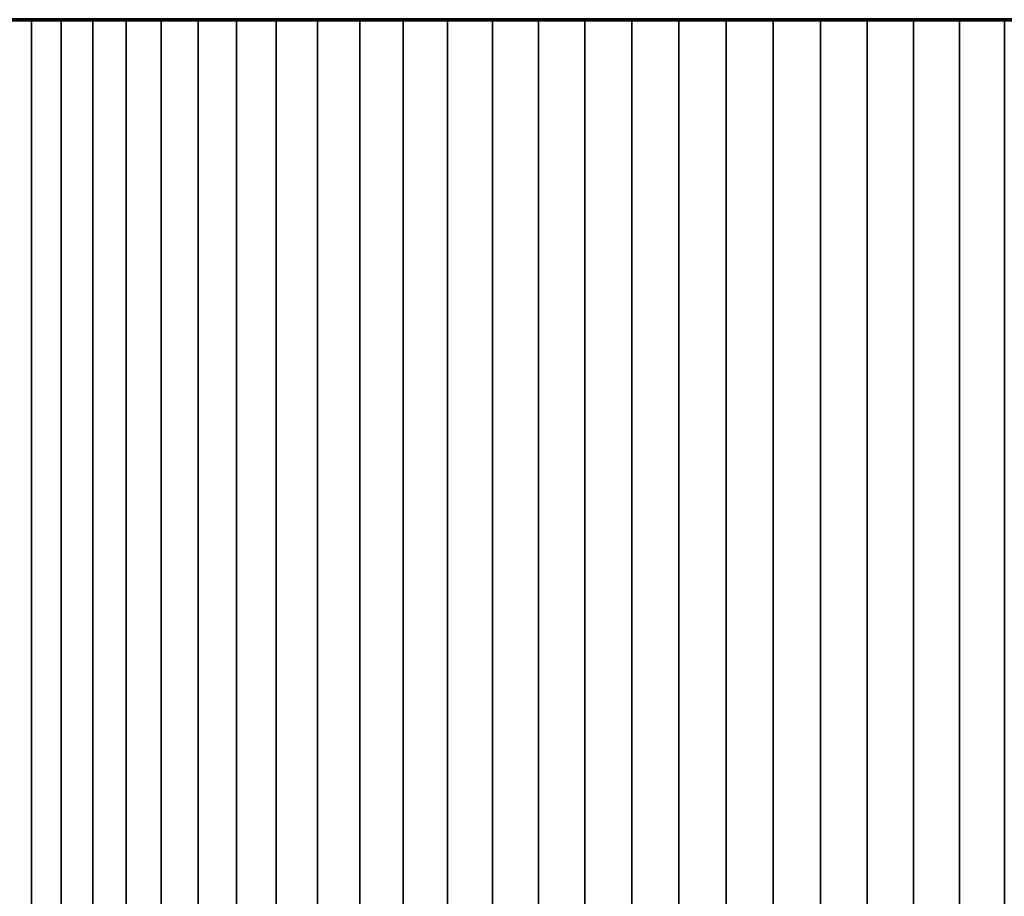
# Model space of a CAD drawing. Header units: metres. Extents: x -109 to 109, y -342 to 66.
# Tile 243 of 256: x 66 to 81, y 44 to 57. Entities that reach past the tile are written whole.
import ezdxf

# ---------------------------------------------------------------- set-up
doc = ezdxf.new("R2010")
doc.units = ezdxf.units.M
doc.layers.add('solid_K_24_62_16_000B91', color=7, linetype='CONTINUOUS')

msp = doc.modelspace()

# ---------------------------------------------------------------- linework, layer by layer
at = {"layer": 'solid_K_24_62_16_000B91'}
for points in [[(66.150787, 57.400002, 7.86726), (65.804352, 57.400002, 11.558106), (65.510338, 57.400002, 11.278915), (65.740036, 57.400002, 7.295423)], [(65.523735, 57.427277, -11.829603), (66.127037, 57.427277, -12.36202), (66.252098, 57.406822, -12.212978), (65.656067, 57.406822, -11.68698)], [(66.127037, 57.427277, 12.36202), (65.523735, 57.427277, 11.829603), (65.656067, 57.406822, 11.68698), (66.252098, 57.406822, 12.212978)], [(65.656067, 57.406822, -11.68698), (66.252098, 57.406822, -12.212978), (66.105408, 57.400002, -11.829587), (65.804291, 57.400002, -11.558045)], [(65.656067, 57.406822, 11.68698), (65.804352, 57.400002, 11.558106), (66.105476, 57.400002, 11.829647)], [(66.252098, 57.406822, 12.212978), (65.656067, 57.406822, 11.68698), (66.105476, 57.400002, 11.829647)], [(65.740036, 57.400002, -7.295423), (66.150787, 57.400002, -7.86726), (66.15078, 37.599998, -7.867254), (65.740044, 37.599998, -7.295428)], [(66.150787, 57.400002, 7.86726), (65.740036, 57.400002, 7.295423), (65.740044, 37.599998, 7.295428), (66.15078, 37.599998, 7.867254)], [(66.150787, 57.400002, -7.86726), (65.740036, 57.400002, -7.295423), (65.804291, 57.400002, -11.558045), (66.105408, 57.400002, -11.829587)], [(66.150787, 57.400002, 7.86726), (66.105476, 57.400002, 11.829647), (65.804352, 57.400002, 11.558106)], [(66.252098, 57.406822, -12.212978), (66.41346, 57.400002, -12.093319), (66.105408, 57.400002, -11.829587)], [(66.591904, 57.400002, -8.416032), (66.150787, 57.400002, -7.86726), (66.105408, 57.400002, -11.829587), (66.41346, 57.400002, -12.093319)], [(66.252098, 57.406822, 12.212978), (66.105476, 57.400002, 11.829647), (66.413528, 57.400002, 12.093379)], [(66.591904, 57.400002, 8.416032), (66.413528, 57.400002, 12.093379), (66.105476, 57.400002, 11.829647), (66.150787, 57.400002, 7.86726)], [(66.127037, 57.427277, -12.36202), (66.756126, 57.427277, -12.863703), (66.873604, 57.406822, -12.708612), (66.252098, 57.406822, -12.212978)], [(66.756126, 57.427277, 12.863703), (66.127037, 57.427277, 12.36202), (66.252098, 57.406822, 12.212978), (66.873604, 57.406822, 12.708612)], [(66.150787, 57.400002, -7.86726), (66.591904, 57.400002, -8.416032), (66.591896, 37.599998, -8.416026), (66.15078, 37.599998, -7.867254)], [(66.591904, 57.400002, 8.416032), (66.150787, 57.400002, 7.86726), (66.15078, 37.599998, 7.867254), (66.591896, 37.599998, 8.416026)], [(66.252098, 57.406822, -12.212978), (66.873604, 57.406822, -12.708612), (66.728188, 57.400002, -12.34902), (66.41346, 57.400002, -12.093319)], [(66.252098, 57.406822, 12.212978), (66.413528, 57.400002, 12.093379), (66.728264, 57.400002, 12.349081)], [(66.873604, 57.406822, 12.708612), (66.252098, 57.406822, 12.212978), (66.728264, 57.400002, 12.349081)], [(66.591904, 57.400002, -8.416032), (66.41346, 57.400002, -12.093319), (66.728188, 57.400002, -12.34902)], [(67.06205, 57.400002, 8.940086), (66.728264, 57.400002, 12.349081), (66.413528, 57.400002, 12.093379), (66.591904, 57.400002, 8.416032)], [(66.591904, 57.400002, -8.416032), (67.06205, 57.400002, -8.940086), (67.062065, 37.599998, -8.940104), (66.591896, 37.599998, -8.416026)], [(67.06205, 57.400002, 8.940086), (66.591904, 57.400002, 8.416032), (66.591896, 37.599998, 8.416026), (67.062065, 37.599998, 8.940104)], [(67.06205, 57.400002, -8.940086), (66.591904, 57.400002, -8.416032), (66.728188, 57.400002, -12.34902), (67.049454, 57.400002, -12.596582)], [(66.873604, 57.406822, -12.708612), (67.049454, 57.400002, -12.596582), (66.728188, 57.400002, -12.34902)], [(66.873604, 57.406822, 12.708612), (66.728264, 57.400002, 12.349081), (67.049538, 57.400002, 12.596642)], [(67.06205, 57.400002, 8.940086), (67.049538, 57.400002, 12.596642), (66.728264, 57.400002, 12.349081)], [(66.756126, 57.427277, -12.863703), (67.409439, 57.427277, -13.333404), (67.519035, 57.406822, -13.17265), (66.873604, 57.406822, -12.708612)], [(67.409439, 57.427277, 13.333404), (66.756126, 57.427277, 12.863703), (66.873604, 57.406822, 12.708612), (67.519035, 57.406822, 13.17265)], [(66.873604, 57.406822, -12.708612), (67.519035, 57.406822, -13.17265), (67.377052, 57.400002, -12.835829), (67.049454, 57.400002, -12.596582)], [(66.873604, 57.406822, 12.708612), (67.049538, 57.400002, 12.596642), (67.377136, 57.400002, 12.835889)], [(67.519035, 57.406822, 13.17265), (66.873604, 57.406822, 12.708612), (67.377136, 57.400002, 12.835889)], [(67.559906, 57.400002, -9.437937), (67.06205, 57.400002, -8.940086), (67.049454, 57.400002, -12.596582), (67.377052, 57.400002, -12.835829)], [(67.559906, 57.400002, 9.437937), (67.377136, 57.400002, 12.835889), (67.049538, 57.400002, 12.596642), (67.06205, 57.400002, 8.940086)], [(67.06205, 57.400002, -8.940086), (67.559906, 57.400002, -9.437937), (67.559898, 37.599998, -9.437931), (67.062065, 37.599998, -8.940104)], [(67.559906, 57.400002, 9.437937), (67.06205, 57.400002, 8.940086), (67.062065, 37.599998, 8.940104), (67.559898, 37.599998, 9.437931)], [(67.519035, 57.406822, -13.17265), (67.710732, 57.400002, -13.066577), (67.377052, 57.400002, -12.835829)], [(67.559906, 57.400002, -9.437937), (67.377052, 57.400002, -12.835829), (67.710732, 57.400002, -13.066577)], [(67.519035, 57.406822, 13.17265), (67.377136, 57.400002, 12.835889), (67.710823, 57.400002, 13.066636)], [(68.083992, 57.400002, 9.908115), (67.710823, 57.400002, 13.066636), (67.377136, 57.400002, 12.835889), (67.559906, 57.400002, 9.437937)], [(67.409439, 57.427277, -13.333404), (68.085358, 57.427277, -13.769957), (68.186806, 57.406822, -13.60394), (67.519035, 57.406822, -13.17265)], [(68.085358, 57.427277, 13.769957), (67.409439, 57.427277, 13.333404), (67.519035, 57.406822, 13.17265), (68.186806, 57.406822, 13.60394)], [(67.519035, 57.406822, -13.17265), (68.186806, 57.406822, -13.60394), (68.050354, 57.400002, -13.288725), (67.710732, 57.400002, -13.066577)], [(67.519035, 57.406822, 13.17265), (67.710823, 57.400002, 13.066636), (68.050446, 57.400002, 13.288782)], [(68.186806, 57.406822, 13.60394), (67.519035, 57.406822, 13.17265), (68.050446, 57.400002, 13.288782)], [(67.559906, 57.400002, -9.437937), (68.083992, 57.400002, -9.908115), (68.083977, 37.599998, -9.908101), (67.559898, 37.599998, -9.437931)], [(68.083992, 57.400002, 9.908115), (67.559906, 57.400002, 9.437937), (67.559898, 37.599998, 9.437931), (68.083977, 37.599998, 9.908101)], [(68.083992, 57.400002, -9.908115), (67.559906, 57.400002, -9.437937), (67.710732, 57.400002, -13.066577), (68.050354, 57.400002, -13.288725)], [(68.083992, 57.400002, 9.908115), (68.050446, 57.400002, 13.288782), (67.710823, 57.400002, 13.066636)], [(68.186806, 57.406822, -13.60394), (68.39563, 57.400002, -13.502067), (68.050354, 57.400002, -13.288725)], [(68.632729, 57.400002, -10.349205), (68.083992, 57.400002, -9.908115), (68.050354, 57.400002, -13.288725), (68.39563, 57.400002, -13.502067)], [(68.186806, 57.406822, 13.60394), (68.050446, 57.400002, 13.288782), (68.395721, 57.400002, 13.502122)], [(68.632729, 57.400002, 10.349205), (68.395721, 57.400002, 13.502122), (68.050446, 57.400002, 13.288782), (68.083992, 57.400002, 9.908115)], [(68.083992, 57.400002, -9.908115), (68.632729, 57.400002, -10.349205), (68.632744, 37.599998, -10.349217), (68.083977, 37.599998, -9.908101)], [(68.632729, 57.400002, 10.349205), (68.083992, 57.400002, 9.908115), (68.083977, 37.599998, 9.908101), (68.632744, 37.599998, 10.349217)], [(68.085358, 57.427277, -13.769957), (68.782188, 57.427277, -14.172275), (68.875237, 57.406822, -14.001408), (68.186806, 57.406822, -13.60394)], [(68.782188, 57.427277, 14.172275), (68.085358, 57.427277, 13.769957), (68.186806, 57.406822, 13.60394), (68.875237, 57.406822, 14.001408)], [(68.186806, 57.406822, -13.60394), (68.875237, 57.406822, -14.001408), (68.746307, 57.400002, -13.706453), (68.39563, 57.400002, -13.502067)], [(68.186806, 57.406822, 13.60394), (68.395721, 57.400002, 13.502122), (68.746399, 57.400002, 13.706506)], [(68.875237, 57.406822, 14.001408), (68.186806, 57.406822, 13.60394), (68.746399, 57.400002, 13.706506)], [(68.632729, 57.400002, -10.349205), (68.39563, 57.400002, -13.502067), (68.746307, 57.400002, -13.706453)], [(69.204559, 57.400002, 10.759953), (68.746399, 57.400002, 13.706506), (68.395721, 57.400002, 13.502122), (68.632729, 57.400002, 10.349205)], [(68.632729, 57.400002, -10.349205), (69.204559, 57.400002, -10.759953), (69.204575, 37.599998, -10.75996), (68.632744, 37.599998, -10.349217)], [(69.204559, 57.400002, 10.759953), (68.632729, 57.400002, 10.349205), (68.632744, 37.599998, 10.349217), (69.204575, 37.599998, 10.75996)], [(69.204559, 57.400002, -10.759953), (68.632729, 57.400002, -10.349205), (68.746307, 57.400002, -13.706453), (69.102211, 57.400002, -13.901774)], [(68.875237, 57.406822, -14.001408), (69.102211, 57.400002, -13.901774), (68.746307, 57.400002, -13.706453)], [(68.875237, 57.406822, 14.001408), (68.746399, 57.400002, 13.706506), (69.102303, 57.400002, 13.901823)], [(69.204559, 57.400002, 10.759953), (69.102303, 57.400002, 13.901823), (68.746399, 57.400002, 13.706506)], [(68.782188, 57.427277, -14.172275), (69.498215, 57.427277, -14.539359), (69.582634, 57.406822, -14.364066), (68.875237, 57.406822, -14.001408)], [(69.498215, 57.427277, 14.539359), (68.782188, 57.427277, 14.172275), (68.875237, 57.406822, 14.001408), (69.582634, 57.406822, 14.364066)], [(68.875237, 57.406822, -14.001408), (69.582634, 57.406822, -14.364066), (69.462929, 57.400002, -14.087806), (69.102211, 57.400002, -13.901774)], [(68.875237, 57.406822, 14.001408), (69.102303, 57.400002, 13.901823), (69.46302, 57.400002, 14.08785)], [(69.582634, 57.406822, 14.364066), (68.875237, 57.406822, 14.001408), (69.46302, 57.400002, 14.08785)], [(69.797813, 57.400002, -11.13915), (69.204559, 57.400002, -10.759953), (69.102211, 57.400002, -13.901774), (69.462929, 57.400002, -14.087806)], [(69.797813, 57.400002, 11.13915), (69.46302, 57.400002, 14.08785), (69.102303, 57.400002, 13.901823), (69.204559, 57.400002, 10.759953)], [(69.204559, 57.400002, -10.759953), (69.797813, 57.400002, -11.13915), (69.797783, 37.599998, -11.139134), (69.204575, 37.599998, -10.75996)], [(69.797813, 57.400002, 11.13915), (69.204559, 57.400002, 10.759953), (69.204575, 37.599998, 10.75996), (69.797783, 37.599998, 11.139134)], [(69.582634, 57.406822, -14.364066), (69.828232, 57.400002, -14.264437), (69.462929, 57.400002, -14.087806)], [(69.797813, 57.400002, -11.13915), (69.462929, 57.400002, -14.087806), (69.828232, 57.400002, -14.264437)], [(69.582634, 57.406822, 14.364066), (69.46302, 57.400002, 14.08785), (69.828316, 57.400002, 14.264476)], [(70.410683, 57.400002, 11.485654), (69.828316, 57.400002, 14.264476), (69.46302, 57.400002, 14.08785), (69.797813, 57.400002, 11.13915)], [(69.498215, 57.427277, -14.539359), (70.231644, 57.427277, -14.870296), (70.30722, 57.406822, -14.691012), (69.582634, 57.406822, -14.364066)], [(70.231644, 57.427277, 14.870296), (69.498215, 57.427277, 14.539359), (69.582634, 57.406822, 14.364066), (70.30722, 57.406822, 14.691012)], [(69.582634, 57.406822, -14.364066), (70.30722, 57.406822, -14.691012), (69.828232, 57.400002, -14.264437)], [(69.582634, 57.406822, 14.364066), (69.828316, 57.400002, 14.264476), (70.197922, 57.400002, 14.43158)], [(70.30722, 57.406822, 14.691012), (69.582634, 57.406822, 14.364066), (70.197922, 57.400002, 14.43158)], [(69.797813, 57.400002, -11.13915), (70.410683, 57.400002, -11.485654), (70.41069, 37.599998, -11.485657), (69.797783, 37.599998, -11.139134)], [(70.410683, 57.400002, 11.485654), (69.797813, 57.400002, 11.13915), (69.797783, 37.599998, 11.139134), (70.41069, 37.599998, 11.485657)], [(70.410683, 57.400002, -11.485654), (69.797813, 57.400002, -11.13915), (69.828232, 57.400002, -14.264437), (70.197845, 57.400002, -14.431545)], [(70.30722, 57.406822, -14.691012), (70.197845, 57.400002, -14.431545), (69.828232, 57.400002, -14.264437)], [(70.410683, 57.400002, 11.485654), (70.197922, 57.400002, 14.43158), (69.828316, 57.400002, 14.264476)], [(70.30722, 57.406822, -14.691012), (70.571487, 57.400002, -14.589017), (70.197845, 57.400002, -14.431545)], [(70.410683, 57.400002, -11.485654), (70.197845, 57.400002, -14.431545), (70.571487, 57.400002, -14.589017)], [(70.30722, 57.406822, 14.691012), (70.197922, 57.400002, 14.43158), (70.571564, 57.400002, 14.589047)], [(71.041435, 57.400002, 11.798476), (70.571564, 57.400002, 14.589047), (70.197922, 57.400002, 14.43158), (70.410683, 57.400002, 11.485654)], [(70.231644, 57.427277, -14.870296), (70.980659, 57.427277, -15.164262), (71.047203, 57.406822, -14.981436), (70.30722, 57.406822, -14.691012)], [(70.980659, 57.427277, 15.164262), (70.231644, 57.427277, 14.870296), (70.30722, 57.406822, 14.691012), (71.047203, 57.406822, 14.981436)], [(70.30722, 57.406822, -14.691012), (71.047203, 57.406822, -14.981436), (70.571487, 57.400002, -14.589017)], [(70.30722, 57.406822, 14.691012), (70.571564, 57.400002, 14.589047), (70.949089, 57.400002, 14.736826)], [(71.047203, 57.406822, 14.981436), (70.30722, 57.406822, 14.691012), (70.949089, 57.400002, 14.736826)], [(70.410683, 57.400002, -11.485654), (71.041435, 57.400002, -11.798476), (71.041458, 37.599998, -11.798487), (70.41069, 37.599998, -11.485657)], [(71.041435, 57.400002, 11.798476), (70.410683, 57.400002, 11.485654), (70.41069, 37.599998, 11.485657), (71.041458, 37.599998, 11.798487)], [(71.041435, 57.400002, -11.798476), (70.410683, 57.400002, -11.485654), (70.571487, 57.400002, -14.589017), (70.949013, 57.400002, -14.736798)], [(71.047203, 57.406822, -14.981436), (70.949013, 57.400002, -14.736798), (70.571487, 57.400002, -14.589017)], [(71.041435, 57.400002, 11.798476), (70.949089, 57.400002, 14.736826), (70.571564, 57.400002, 14.589047)], [(71.047203, 57.406822, -14.981436), (71.330223, 57.400002, -14.874813), (70.949013, 57.400002, -14.736798)], [(71.688217, 57.400002, -12.076701), (71.041435, 57.400002, -11.798476), (70.949013, 57.400002, -14.736798), (71.330223, 57.400002, -14.874813)], [(71.047203, 57.406822, 14.981436), (70.949089, 57.400002, 14.736826), (71.330299, 57.400002, 14.874839)], [(71.688217, 57.400002, 12.076701), (71.330299, 57.400002, 14.874839), (70.949089, 57.400002, 14.736826), (71.041435, 57.400002, 11.798476)], [(70.980659, 57.427277, -15.164262), (71.743401, 57.427277, -15.420528), (71.800743, 57.406822, -15.234612), (71.047203, 57.406822, -14.981436)], [(71.743401, 57.427277, 15.420528), (70.980659, 57.427277, 15.164262), (71.047203, 57.406822, 14.981436), (71.800743, 57.406822, 15.234612)], [(71.041435, 57.400002, -11.798476), (71.688217, 57.400002, -12.076701), (71.688194, 37.599998, -12.076694), (71.041458, 37.599998, -11.798487)], [(71.688217, 57.400002, 12.076701), (71.041435, 57.400002, 11.798476), (71.041458, 37.599998, 11.798487), (71.688194, 37.599998, 12.076694)], [(71.047203, 57.406822, -14.981436), (71.800743, 57.406822, -15.234612), (71.330223, 57.400002, -14.874813)], [(71.800743, 57.406822, 15.234612), (71.047203, 57.406822, 14.981436), (71.330299, 57.400002, 14.874839), (71.714943, 57.400002, 15.002995)], [(71.800743, 57.406822, -15.234612), (71.714859, 57.400002, -15.00297), (71.330223, 57.400002, -14.874813)], [(71.688217, 57.400002, -12.076701), (71.330223, 57.400002, -14.874813), (71.714859, 57.400002, -15.00297)], [(72.349075, 57.400002, 12.319489), (71.714943, 57.400002, 15.002995), (71.330299, 57.400002, 14.874839), (71.688217, 57.400002, 12.076701)], [(71.688217, 57.400002, -12.076701), (72.349075, 57.400002, -12.319489), (72.349068, 37.599998, -12.319487), (71.688194, 37.599998, -12.076694)], [(72.349075, 57.400002, 12.319489), (71.688217, 57.400002, 12.076701), (71.688194, 37.599998, 12.076694), (72.349068, 37.599998, 12.319487)], [(72.349075, 57.400002, -12.319489), (71.688217, 57.400002, -12.076701), (71.714859, 57.400002, -15.00297), (72.102798, 57.400002, -15.121221)], [(71.800743, 57.406822, -15.234612), (72.102798, 57.400002, -15.121221), (71.714859, 57.400002, -15.00297)], [(71.800743, 57.406822, 15.234612), (71.714943, 57.400002, 15.002995), (72.102882, 57.400002, 15.121244)], [(72.349075, 57.400002, 12.319489), (72.102882, 57.400002, 15.121244), (71.714943, 57.400002, 15.002995)], [(71.743401, 57.427277, -15.420528), (72.51796, 57.427277, -15.638456), (72.565971, 57.406822, -15.449912), (71.800743, 57.406822, -15.234612)], [(72.51796, 57.427277, 15.638456), (71.743401, 57.427277, 15.420528), (71.800743, 57.406822, 15.234612), (72.565971, 57.406822, 15.449912)], [(71.800743, 57.406822, -15.234612), (72.565971, 57.406822, -15.449912), (72.102798, 57.400002, -15.121221)], [(72.565971, 57.406822, 15.449912), (71.800743, 57.406822, 15.234612), (72.102882, 57.400002, 15.121244), (72.493881, 57.400002, 15.229498)], [(72.565971, 57.406822, -15.449912), (72.49379, 57.400002, -15.229475), (72.102798, 57.400002, -15.121221)], [(72.349075, 57.400002, -12.319489), (72.102798, 57.400002, -15.121221), (72.49379, 57.400002, -15.229475)], [(73.022125, 57.400002, 12.526147), (72.493881, 57.400002, 15.229498), (72.102882, 57.400002, 15.121244), (72.349075, 57.400002, 12.319489)], [(72.349075, 57.400002, -12.319489), (73.022125, 57.400002, -12.526147), (73.022141, 37.599998, -12.526152), (72.349068, 37.599998, -12.319487)], [(73.022125, 57.400002, 12.526147), (72.349075, 57.400002, 12.319489), (72.349068, 37.599998, 12.319487), (73.022141, 37.599998, 12.526152)], [(73.022125, 57.400002, -12.526147), (72.349075, 57.400002, -12.319489), (72.49379, 57.400002, -15.229475), (72.887489, 57.400002, -15.327636)], [(72.565971, 57.406822, -15.449912), (72.887489, 57.400002, -15.327636), (72.49379, 57.400002, -15.229475)], [(72.565971, 57.406822, 15.449912), (72.493881, 57.400002, 15.229498), (72.887581, 57.400002, 15.327658)], [(73.022125, 57.400002, 12.526147), (72.887581, 57.400002, 15.327658), (72.493881, 57.400002, 15.229498)], [(72.51796, 57.427277, -15.638456), (73.302422, 57.427277, -15.817505), (73.340973, 57.406822, -15.626802), (72.565971, 57.406822, -15.449912)], [(73.302422, 57.427277, 15.817505), (72.51796, 57.427277, 15.638456), (72.565971, 57.406822, 15.449912), (73.340973, 57.406822, 15.626802)], [(72.565971, 57.406822, -15.449912), (73.340973, 57.406822, -15.626802), (72.887489, 57.400002, -15.327636)], [(73.340973, 57.406822, 15.626802), (72.565971, 57.406822, 15.449912), (72.887581, 57.400002, 15.327658), (73.283791, 57.400002, 15.415662)], [(73.340973, 57.406822, -15.626802), (73.283691, 57.400002, -15.415643), (72.887489, 57.400002, -15.327636)], [(73.022125, 57.400002, -12.526147), (72.887489, 57.400002, -15.327636), (73.283691, 57.400002, -15.415643)], [(73.705399, 57.400002, 12.696069), (73.283791, 57.400002, 15.415662), (72.887581, 57.400002, 15.327658), (73.022125, 57.400002, 12.526147)], [(73.022125, 57.400002, -12.526147), (73.705399, 57.400002, -12.696069), (73.705399, 37.599998, -12.69607), (73.022141, 37.599998, -12.526152)], [(73.705399, 57.400002, 12.696069), (73.022125, 57.400002, 12.526147), (73.022141, 37.599998, 12.526152), (73.705399, 37.599998, 12.69607)], [(73.705399, 57.400002, -12.696069), (73.022125, 57.400002, -12.526147), (73.283691, 57.400002, -15.415643), (73.681946, 57.400002, -15.493391)], [(73.340973, 57.406822, -15.626802), (73.681946, 57.400002, -15.493391), (73.283691, 57.400002, -15.415643)], [(73.340973, 57.406822, 15.626802), (73.283791, 57.400002, 15.415662), (73.68203, 57.400002, 15.493407)], [(73.705399, 57.400002, 12.696069), (73.68203, 57.400002, 15.493407), (73.283791, 57.400002, 15.415662)], [(73.302422, 57.427277, -15.817505), (74.094833, 57.427277, -15.957229), (74.123833, 57.406822, -15.764841), (73.340973, 57.406822, -15.626802)], [(74.094833, 57.427277, 15.957229), (73.302422, 57.427277, 15.817505), (73.340973, 57.406822, 15.626802), (74.123833, 57.406822, 15.764841)], [(73.340973, 57.406822, -15.626802), (74.123833, 57.406822, -15.764841), (73.681946, 57.400002, -15.493391)], [(74.123833, 57.406822, 15.764841), (73.340973, 57.406822, 15.626802), (73.68203, 57.400002, 15.493407), (74.082024, 57.400002, 15.560851)], [(74.123833, 57.406822, -15.764841), (74.08194, 57.400002, -15.560838), (73.681946, 57.400002, -15.493391)], [(74.396835, 57.400002, -12.828744), (73.705399, 57.400002, -12.696069), (73.681946, 57.400002, -15.493391), (74.08194, 57.400002, -15.560838)], [(74.396835, 57.400002, 12.828744), (74.082024, 57.400002, 15.560851), (73.68203, 57.400002, 15.493407), (73.705399, 57.400002, 12.696069)], [(73.705399, 57.400002, -12.696069), (74.396835, 57.400002, -12.828744), (74.39682, 37.599998, -12.828742), (73.705399, 37.599998, -12.69607)], [(74.396835, 57.400002, 12.828744), (73.705399, 57.400002, 12.696069), (73.705399, 37.599998, 12.69607), (74.39682, 37.599998, 12.828742)], [(74.123833, 57.406822, -15.764841), (74.483421, 57.400002, -15.617939), (74.08194, 57.400002, -15.560838)], [(74.396835, 57.400002, -12.828744), (74.08194, 57.400002, -15.560838), (74.483421, 57.400002, -15.617939)], [(74.123833, 57.406822, 15.764841), (74.082024, 57.400002, 15.560851), (74.483498, 57.400002, 15.617949)], [(75.094444, 57.400002, 12.923792), (74.483498, 57.400002, 15.617949), (74.082024, 57.400002, 15.560851), (74.396835, 57.400002, 12.828744)], [(74.094833, 57.427277, -15.957229), (74.893227, 57.427277, -16.05728), (74.912598, 57.406822, -15.863687), (74.123833, 57.406822, -15.764841)], [(74.893227, 57.427277, 16.05728), (74.094833, 57.427277, 15.957229), (74.123833, 57.406822, 15.764841), (74.912598, 57.406822, 15.863687)], [(74.123833, 57.406822, -15.764841), (74.912598, 57.406822, -15.863687), (74.483421, 57.400002, -15.617939)], [(74.912598, 57.406822, 15.863687), (74.123833, 57.406822, 15.764841), (74.483498, 57.400002, 15.617949), (74.885986, 57.400002, 15.66466)], [(74.396835, 57.400002, -12.828744), (75.094444, 57.400002, -12.923792), (75.094452, 37.599998, -12.923792), (74.39682, 37.599998, -12.828742)], [(75.094444, 57.400002, 12.923792), (74.396835, 57.400002, 12.828744), (74.39682, 37.599998, 12.828742), (75.094452, 37.599998, 12.923792)], [(75.094444, 57.400002, -12.923792), (74.396835, 57.400002, -12.828744), (74.483421, 57.400002, -15.617939), (74.88591, 57.400002, -15.664653)], [(74.912598, 57.406822, -15.863687), (74.88591, 57.400002, -15.664653), (74.483421, 57.400002, -15.617939)], [(75.094444, 57.400002, 12.923792), (74.885986, 57.400002, 15.66466), (74.483498, 57.400002, 15.617949)], [(74.912598, 57.406822, -15.863687), (75.289162, 57.400002, -15.700974), (74.88591, 57.400002, -15.664653)], [(75.094444, 57.400002, -12.923792), (74.88591, 57.400002, -15.664653), (75.289162, 57.400002, -15.700974)], [(74.912598, 57.406822, 15.863687), (74.885986, 57.400002, 15.66466), (75.289223, 57.400002, 15.700978)], [(75.796204, 57.400002, 12.980934), (75.289223, 57.400002, 15.700978), (74.885986, 57.400002, 15.66466), (75.094444, 57.400002, 12.923792)], [(74.893227, 57.427277, -16.05728), (75.69561, 57.427277, -16.117411), (75.705315, 57.406822, -15.923092), (74.912598, 57.406822, -15.863687)], [(75.69561, 57.427277, 16.117411), (74.893227, 57.427277, 16.05728), (74.912598, 57.406822, 15.863687), (75.705315, 57.406822, 15.923092)], [(74.912598, 57.406822, -15.863687), (75.705315, 57.406822, -15.923092), (75.289162, 57.400002, -15.700974)], [(75.705315, 57.406822, 15.923092), (74.912598, 57.406822, 15.863687), (75.289223, 57.400002, 15.700978), (75.692894, 57.400002, 15.726892)], [(75.094444, 57.400002, -12.923792), (75.796204, 57.400002, -12.980934), (75.796211, 37.599998, -12.980934), (75.094452, 37.599998, -12.923792)], [(75.796204, 57.400002, 12.980934), (75.094444, 57.400002, 12.923792), (75.094452, 37.599998, 12.923792), (75.796211, 37.599998, 12.980934)], [(75.796204, 57.400002, -12.980934), (75.094444, 57.400002, -12.923792), (75.289162, 57.400002, -15.700974), (75.692856, 57.400002, -15.726891)], [(75.705315, 57.406822, -15.923092), (75.692856, 57.400002, -15.726891), (75.289162, 57.400002, -15.700974)], [(75.796204, 57.400002, 12.980934), (75.692894, 57.400002, 15.726892), (75.289223, 57.400002, 15.700978)], [(75.705315, 57.406822, -15.923092), (76.096489, 57.400002, -15.742429), (75.692856, 57.400002, -15.726891)], [(75.796204, 57.400002, -12.980934), (75.692856, 57.400002, -15.726891), (76.096489, 57.400002, -15.742429)], [(75.705315, 57.406822, 15.923092), (75.692894, 57.400002, 15.726892), (76.096512, 57.400002, 15.74243)], [(76.5, 57.400002, 13), (76.096512, 57.400002, 15.74243), (75.692894, 57.400002, 15.726892), (75.796204, 57.400002, 12.980934)], [(75.69561, 57.427277, -16.117411), (76.5, 57.427277, -16.13747), (76.5, 57.406822, -15.94291), (75.705315, 57.406822, -15.923092)], [(76.5, 57.427277, 16.13747), (75.69561, 57.427277, 16.117411), (75.705315, 57.406822, 15.923092), (76.5, 57.406822, 15.94291)], [(75.705315, 57.406822, -15.923092), (76.5, 57.406822, -15.94291), (76.096489, 57.400002, -15.742429)], [(76.5, 57.406822, 15.94291), (75.705315, 57.406822, 15.923092), (76.096512, 57.400002, 15.74243), (76.5, 57.400002, 15.747592)], [(75.796204, 57.400002, -12.980934), (76.5, 57.400002, -13), (76.5, 37.599998, -13), (75.796211, 37.599998, -12.980934)], [(76.5, 57.400002, 13), (75.796204, 57.400002, 12.980934), (75.796211, 37.599998, 12.980934), (76.5, 37.599998, 13)], [(76.5, 57.400002, -13), (75.796204, 57.400002, -12.980934), (76.096489, 57.400002, -15.742429), (76.5, 57.400002, -15.747592)], [(76.5, 57.406822, -15.94291), (76.5, 57.400002, -15.747592), (76.096489, 57.400002, -15.742429)], [(76.5, 57.400002, 13), (76.5, 57.400002, 15.747592), (76.096512, 57.400002, 15.74243)], [(77.294685, 57.406822, -15.923092), (76.5, 57.406822, -15.94291), (76.5, 57.427277, -16.13747), (77.30439, 57.427277, -16.117411)], [(77.30439, 57.427277, 16.117411), (76.5, 57.427277, 16.13747), (76.5, 57.406822, 15.94291), (77.294685, 57.406822, 15.923092)], [(76.5, 57.406822, -15.94291), (77.294685, 57.406822, -15.923092), (76.903488, 57.400002, -15.74243), (76.5, 57.400002, -15.747592)], [(76.5, 57.406822, 15.94291), (76.5, 57.400002, 15.747592), (76.903511, 57.400002, 15.742429)], [(77.294685, 57.406822, 15.923092), (76.5, 57.406822, 15.94291), (76.903511, 57.400002, 15.742429)], [(76.5, 57.400002, -13), (77.203796, 57.400002, -12.980934), (77.203789, 37.599998, -12.980934), (76.5, 37.599998, -13)], [(77.203796, 57.400002, 12.980934), (76.5, 57.400002, 13), (76.5, 37.599998, 13), (77.203789, 37.599998, 12.980934)], [(77.203796, 57.400002, -12.980934), (76.5, 57.400002, -13), (76.5, 57.400002, -15.747592), (76.903488, 57.400002, -15.74243)], [(76.5, 57.400002, 13), (77.203796, 57.400002, 12.980934), (76.903511, 57.400002, 15.742429), (76.5, 57.400002, 15.747592)], [(77.294685, 57.406822, -15.923092), (77.307106, 57.400002, -15.726892), (76.903488, 57.400002, -15.74243)], [(77.203796, 57.400002, -12.980934), (76.903488, 57.400002, -15.74243), (77.307106, 57.400002, -15.726892)], [(77.294685, 57.406822, 15.923092), (76.903511, 57.400002, 15.742429), (77.307144, 57.400002, 15.726891)], [(77.203796, 57.400002, 12.980934), (77.307144, 57.400002, 15.726891), (76.903511, 57.400002, 15.742429)], [(77.905556, 57.400002, 12.923792), (77.203796, 57.400002, 12.980934), (77.203789, 37.599998, 12.980934), (77.905548, 37.599998, 12.923792)], [(77.203796, 57.400002, -12.980934), (77.905556, 57.400002, -12.923792), (77.905548, 37.599998, -12.923792), (77.203789, 37.599998, -12.980934)], [(77.203796, 57.400002, 12.980934), (77.905556, 57.400002, 12.923792), (77.710838, 57.400002, 15.700974), (77.307144, 57.400002, 15.726891)], [(77.203796, 57.400002, -12.980934), (77.710777, 57.400002, -15.700978), (78.114014, 57.400002, -15.66466), (77.905556, 57.400002, -12.923792)], [(77.203796, 57.400002, -12.980934), (77.307106, 57.400002, -15.726892), (77.710777, 57.400002, -15.700978)], [(78.106773, 57.427277, 16.05728), (77.30439, 57.427277, 16.117411), (77.294685, 57.406822, 15.923092), (78.087402, 57.406822, 15.863687)], [(77.30439, 57.427277, -16.117411), (78.106773, 57.427277, -16.05728), (78.087402, 57.406822, -15.863687), (77.294685, 57.406822, -15.923092)], [(77.294685, 57.406822, 15.923092), (77.307144, 57.400002, 15.726891), (77.710838, 57.400002, 15.700974)], [(78.087402, 57.406822, 15.863687), (77.294685, 57.406822, 15.923092), (77.710838, 57.400002, 15.700974)], [(77.294685, 57.406822, -15.923092), (78.087402, 57.406822, -15.863687), (77.710777, 57.400002, -15.700978), (77.307106, 57.400002, -15.726892)], [(78.087402, 57.406822, -15.863687), (78.114014, 57.400002, -15.66466), (77.710777, 57.400002, -15.700978)], [(78.087402, 57.406822, 15.863687), (77.710838, 57.400002, 15.700974), (78.11409, 57.400002, 15.664653)], [(77.905556, 57.400002, 12.923792), (78.11409, 57.400002, 15.664653), (77.710838, 57.400002, 15.700974)], [(78.603165, 57.400002, 12.828744), (77.905556, 57.400002, 12.923792), (77.905548, 37.599998, 12.923792), (78.60318, 37.599998, 12.828742)], [(77.905556, 57.400002, -12.923792), (78.603165, 57.400002, -12.828744), (78.60318, 37.599998, -12.828742), (77.905548, 37.599998, -12.923792)], [(77.905556, 57.400002, 12.923792), (78.603165, 57.400002, 12.828744), (78.516579, 57.400002, 15.617939), (78.11409, 57.400002, 15.664653)], [(77.905556, 57.400002, -12.923792), (78.516502, 57.400002, -15.617949), (78.917976, 57.400002, -15.560851), (78.603165, 57.400002, -12.828744)], [(77.905556, 57.400002, -12.923792), (78.114014, 57.400002, -15.66466), (78.516502, 57.400002, -15.617949)], [(78.905167, 57.427277, 15.957229), (78.106773, 57.427277, 16.05728), (78.087402, 57.406822, 15.863687), (78.876167, 57.406822, 15.764841)], [(78.106773, 57.427277, -16.05728), (78.905167, 57.427277, -15.957229), (78.876167, 57.406822, -15.764841), (78.087402, 57.406822, -15.863687)], [(78.087402, 57.406822, 15.863687), (78.11409, 57.400002, 15.664653), (78.516579, 57.400002, 15.617939)], [(78.876167, 57.406822, 15.764841), (78.087402, 57.406822, 15.863687), (78.516579, 57.400002, 15.617939)], [(78.087402, 57.406822, -15.863687), (78.876167, 57.406822, -15.764841), (78.516502, 57.400002, -15.617949), (78.114014, 57.400002, -15.66466)], [(78.876167, 57.406822, -15.764841), (78.917976, 57.400002, -15.560851), (78.516502, 57.400002, -15.617949)], [(78.876167, 57.406822, 15.764841), (78.516579, 57.400002, 15.617939), (78.91806, 57.400002, 15.560838)], [(78.603165, 57.400002, 12.828744), (78.91806, 57.400002, 15.560838), (78.516579, 57.400002, 15.617939)], [(79.294601, 57.400002, 12.696069), (78.603165, 57.400002, 12.828744), (78.60318, 37.599998, 12.828742), (79.294601, 37.599998, 12.69607)], [(78.603165, 57.400002, -12.828744), (79.294601, 57.400002, -12.696069), (79.294601, 37.599998, -12.69607), (78.60318, 37.599998, -12.828742)], [(78.603165, 57.400002, 12.828744), (79.294601, 57.400002, 12.696069), (79.318054, 57.400002, 15.493391), (78.91806, 57.400002, 15.560838)], [(78.603165, 57.400002, -12.828744), (78.917976, 57.400002, -15.560851), (79.31797, 57.400002, -15.493407), (79.294601, 57.400002, -12.696069)], [(79.697578, 57.427277, 15.817505), (78.905167, 57.427277, 15.957229), (78.876167, 57.406822, 15.764841), (79.659027, 57.406822, 15.626802)], [(78.905167, 57.427277, -15.957229), (79.697578, 57.427277, -15.817505), (79.659027, 57.406822, -15.626802), (78.876167, 57.406822, -15.764841)], [(78.876167, 57.406822, 15.764841), (78.91806, 57.400002, 15.560838), (79.318054, 57.400002, 15.493391)], [(79.659027, 57.406822, 15.626802), (78.876167, 57.406822, 15.764841), (79.318054, 57.400002, 15.493391)], [(78.876167, 57.406822, -15.764841), (79.659027, 57.406822, -15.626802), (79.31797, 57.400002, -15.493407), (78.917976, 57.400002, -15.560851)], [(79.977875, 57.400002, 12.526147), (79.294601, 57.400002, 12.696069), (79.294601, 37.599998, 12.69607), (79.977859, 37.599998, 12.526152)], [(79.294601, 57.400002, -12.696069), (79.977875, 57.400002, -12.526147), (79.977859, 37.599998, -12.526152), (79.294601, 37.599998, -12.69607)], [(79.294601, 57.400002, 12.696069), (79.977875, 57.400002, 12.526147), (79.716309, 57.400002, 15.415643), (79.318054, 57.400002, 15.493391)], [(79.294601, 57.400002, -12.696069), (79.716209, 57.400002, -15.415662), (80.112419, 57.400002, -15.327658), (79.977875, 57.400002, -12.526147)], [(79.294601, 57.400002, -12.696069), (79.31797, 57.400002, -15.493407), (79.716209, 57.400002, -15.415662)], [(79.659027, 57.406822, -15.626802), (79.716209, 57.400002, -15.415662), (79.31797, 57.400002, -15.493407)], [(79.659027, 57.406822, 15.626802), (79.318054, 57.400002, 15.493391), (79.716309, 57.400002, 15.415643)], [(80.48204, 57.427277, 15.638456), (79.697578, 57.427277, 15.817505), (79.659027, 57.406822, 15.626802), (80.434029, 57.406822, 15.449912)], [(79.697578, 57.427277, -15.817505), (80.48204, 57.427277, -15.638456), (80.434029, 57.406822, -15.449912), (79.659027, 57.406822, -15.626802)], [(79.659027, 57.406822, 15.626802), (79.716309, 57.400002, 15.415643), (80.112511, 57.400002, 15.327636)], [(80.434029, 57.406822, 15.449912), (79.659027, 57.406822, 15.626802), (80.112511, 57.400002, 15.327636)], [(79.659027, 57.406822, -15.626802), (80.434029, 57.406822, -15.449912), (80.112419, 57.400002, -15.327658), (79.716209, 57.400002, -15.415662)], [(79.977875, 57.400002, 12.526147), (80.112511, 57.400002, 15.327636), (79.716309, 57.400002, 15.415643)], [(80.650925, 57.400002, 12.319489), (79.977875, 57.400002, 12.526147), (79.977859, 37.599998, 12.526152), (80.650932, 37.599998, 12.319487)], [(79.977875, 57.400002, -12.526147), (80.650925, 57.400002, -12.319489), (80.650932, 37.599998, -12.319487), (79.977859, 37.599998, -12.526152)], [(79.977875, 57.400002, 12.526147), (80.650925, 57.400002, 12.319489), (80.50621, 57.400002, 15.229475), (80.112511, 57.400002, 15.327636)], [(79.977875, 57.400002, -12.526147), (80.506119, 57.400002, -15.229498), (80.897118, 57.400002, -15.121244), (80.650925, 57.400002, -12.319489)], [(79.977875, 57.400002, -12.526147), (80.112419, 57.400002, -15.327658), (80.506119, 57.400002, -15.229498)], [(80.434029, 57.406822, -15.449912), (80.506119, 57.400002, -15.229498), (80.112419, 57.400002, -15.327658)], [(80.434029, 57.406822, 15.449912), (80.112511, 57.400002, 15.327636), (80.50621, 57.400002, 15.229475)], [(81.256599, 57.427277, 15.420528), (80.48204, 57.427277, 15.638456), (80.434029, 57.406822, 15.449912), (81.199257, 57.406822, 15.234612)], [(80.48204, 57.427277, -15.638456), (81.256599, 57.427277, -15.420528), (81.199257, 57.406822, -15.234612), (80.434029, 57.406822, -15.449912)], [(80.434029, 57.406822, 15.449912), (80.50621, 57.400002, 15.229475), (80.897202, 57.400002, 15.121221)], [(81.199257, 57.406822, 15.234612), (80.434029, 57.406822, 15.449912), (80.897202, 57.400002, 15.121221)], [(80.434029, 57.406822, -15.449912), (81.199257, 57.406822, -15.234612), (80.897118, 57.400002, -15.121244), (80.506119, 57.400002, -15.229498)], [(80.650925, 57.400002, 12.319489), (80.897202, 57.400002, 15.121221), (80.50621, 57.400002, 15.229475)]]:
    msp.add_3dface(points, dxfattribs=at)

doc.saveas('drawing.dxf')
